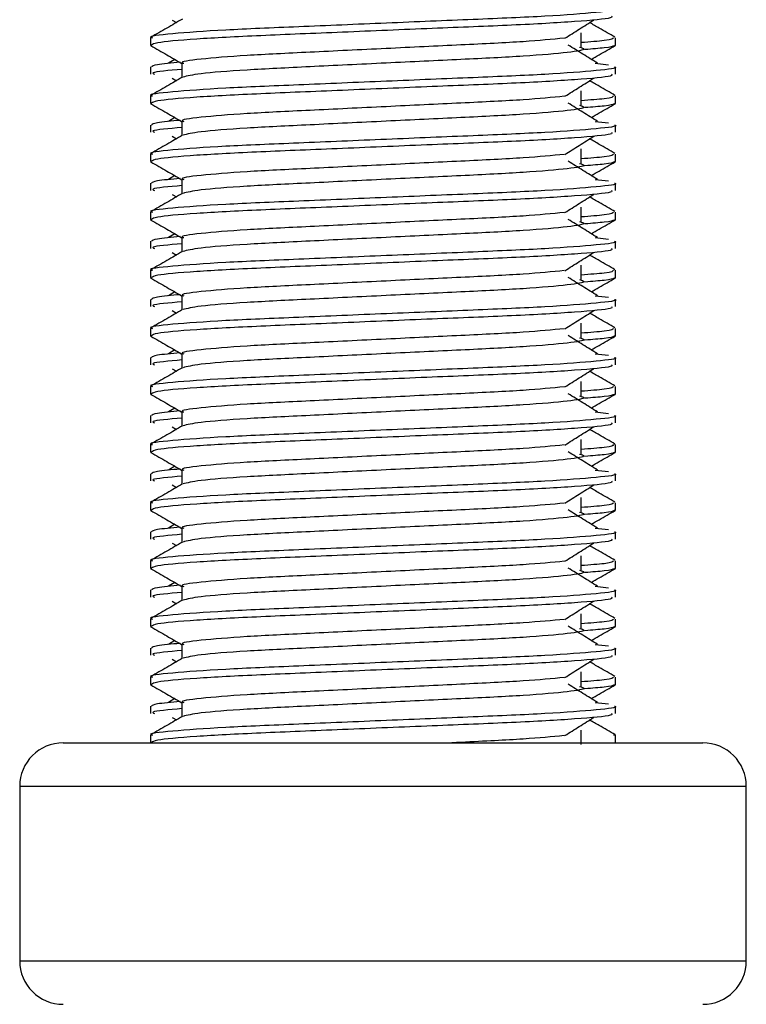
# Model space of a CAD drawing. Header units: millimetres. Extents: x 0 to 420, y 0 to 297.
# Tile 48 of 88: x 159.592 to 160.477, y 199.531 to 200.73. Entities that reach past the tile are written whole.
import ezdxf

# ---------------------------------------------------------------- set-up
doc = ezdxf.new("R2010")
doc.units = ezdxf.units.MM

msp = doc.modelspace()

# ---------------------------------------------------------------- linework, layer by layer
at = {"color": 7, "linetype": 'Continuous', "lineweight": 25}
for p, q in [((159.7781, 200.72987), (159.78312, 200.72671)), ((160.27583, 200.69674), (160.27583, 200.71443)), ((159.75164, 200.70814), (159.75164, 200.69932)), ((159.75181, 200.69895), (159.75324, 200.69863)), ((160.31648, 200.69932), (160.31754, 200.69895)), ((160.31771, 200.69932), (160.31771, 200.70814)), ((159.78109, 200.68194), (159.77345, 200.67721)), ((159.78994, 200.67718), (159.78994, 200.6599)), ((160.29305, 200.67722), (160.30901, 200.6755)), ((159.75164, 200.67279), (159.75164, 200.66394)), ((160.31771, 200.66394), (160.31771, 200.67279)), ((159.7781, 200.65911), (159.78312, 200.65595)), ((160.27583, 200.62598), (160.27583, 200.64367)), ((159.75164, 200.63738), (159.75164, 200.62857)), ((159.75181, 200.62819), (159.75324, 200.62787)), ((160.31648, 200.62857), (160.31754, 200.62819)), ((160.31771, 200.62857), (160.31771, 200.63738)), ((159.75164, 200.60203), (159.75164, 200.59318)), ((159.78109, 200.61118), (159.77345, 200.60645)), ((159.78994, 200.60642), (159.78994, 200.58914)), ((160.29305, 200.60646), (160.30901, 200.60474)), ((160.31771, 200.59318), (160.31771, 200.60203)), ((159.7781, 200.58835), (159.78312, 200.58519)), ((159.75164, 200.56662), (159.75164, 200.55781)), ((160.27583, 200.55522), (160.27583, 200.57291)), ((160.31771, 200.55781), (160.31771, 200.56662)), ((159.75181, 200.55743), (159.75324, 200.55711)), ((160.31648, 200.55781), (160.31754, 200.55743)), ((159.75164, 200.53127), (159.75164, 200.52243)), ((159.78109, 200.54042), (159.77345, 200.53569)), ((159.78994, 200.53567), (159.78994, 200.51838)), ((160.29305, 200.5357), (160.30901, 200.53398)), ((160.31771, 200.52243), (160.31771, 200.53127)), ((159.7781, 200.51759), (159.78312, 200.51443)), ((159.75164, 200.49586), (159.75164, 200.48705)), ((160.27583, 200.48446), (160.27583, 200.50215)), ((160.31771, 200.48705), (160.31771, 200.49586)), ((159.75181, 200.48667), (159.75324, 200.48635)), ((160.31648, 200.48705), (160.31754, 200.48667)), ((159.78109, 200.46966), (159.77345, 200.46493)), ((159.75164, 200.46051), (159.75164, 200.45167)), ((159.78994, 200.46491), (159.78994, 200.44762)), ((160.29305, 200.46495), (160.30901, 200.46323)), ((160.31771, 200.45167), (160.31771, 200.46051)), ((159.7781, 200.44683), (159.78312, 200.44368)), ((159.75164, 200.42511), (159.75164, 200.41629)), ((160.27583, 200.4137), (160.27583, 200.43139)), ((160.31771, 200.41629), (160.31771, 200.42511)), ((159.75181, 200.41591), (159.75324, 200.41559)), ((160.31648, 200.41629), (160.31754, 200.41591)), ((159.78109, 200.3989), (159.77345, 200.39417)), ((159.75164, 200.38975), (159.75164, 200.38091)), ((159.78994, 200.39415), (159.78994, 200.37687)), ((160.29305, 200.39419), (160.30901, 200.39247)), ((160.31771, 200.38091), (160.31771, 200.38975)), ((159.7781, 200.37608), (159.78312, 200.37292)), ((159.75164, 200.35435), (159.75164, 200.34553)), ((160.27583, 200.34294), (160.27583, 200.36063)), ((160.31771, 200.34553), (160.31771, 200.35435)), ((159.75181, 200.34515), (159.75324, 200.34483)), ((160.31648, 200.34553), (160.31754, 200.34515)), ((159.78109, 200.32815), (159.77345, 200.32341)), ((159.75164, 200.319), (159.75164, 200.31015)), ((159.78994, 200.32339), (159.78994, 200.30611)), ((160.29305, 200.32343), (160.30901, 200.32171)), ((160.31771, 200.31015), (160.31771, 200.319)), ((159.7781, 200.30532), (159.78312, 200.30216)), ((160.27583, 200.27219), (160.27583, 200.28988)), ((159.75164, 200.28359), (159.75164, 200.27477)), ((160.31771, 200.27477), (160.31771, 200.28359)), ((159.75181, 200.27439), (159.75324, 200.27408)), ((160.31648, 200.27477), (160.31754, 200.27439)), ((159.78109, 200.25739), (159.77345, 200.25265)), ((159.75164, 200.24824), (159.75164, 200.23939)), ((159.78994, 200.25263), (159.78994, 200.23535)), ((160.29305, 200.25267), (160.30901, 200.25095)), ((160.31771, 200.23939), (160.31771, 200.24824)), ((159.7781, 200.23456), (159.78312, 200.2314)), ((160.27583, 200.20143), (160.27583, 200.21912)), ((159.75164, 200.21283), (159.75164, 200.20401)), ((160.31771, 200.20401), (160.31771, 200.21283)), ((159.75181, 200.20364), (159.75324, 200.20332)), ((160.31648, 200.20401), (160.31754, 200.20364)), ((159.78109, 200.18663), (159.77345, 200.18189)), ((159.78994, 200.18187), (159.78994, 200.16459)), ((160.29305, 200.18191), (160.30901, 200.18019)), ((159.75164, 200.17748), (159.75164, 200.16863)), ((160.31771, 200.16863), (160.31771, 200.17748)), ((159.7781, 200.1638), (159.78312, 200.16064)), ((160.27583, 200.13067), (160.27583, 200.14836)), ((159.75164, 200.14207), (159.75164, 200.13325)), ((160.31771, 200.13325), (160.31771, 200.14207)), ((159.75181, 200.13288), (159.75324, 200.13256)), ((160.31648, 200.13325), (160.31754, 200.13288)), ((159.78109, 200.11587), (159.77345, 200.11113)), ((159.78994, 200.11111), (159.78994, 200.09383)), ((160.29305, 200.11115), (160.30901, 200.10943)), ((159.75164, 200.10672), (159.75164, 200.09787)), ((160.31771, 200.09787), (160.31771, 200.10672)), ((159.7781, 200.09304), (159.78312, 200.08988)), ((160.27583, 200.05991), (160.27583, 200.0776)), ((159.75164, 200.07131), (159.75164, 200.0625)), ((159.75181, 200.06212), (159.75324, 200.0618)), ((160.31648, 200.0625), (160.31754, 200.06212)), ((160.31771, 200.0625), (160.31771, 200.07131)), ((159.78109, 200.04511), (159.77345, 200.04038)), ((159.78994, 200.04035), (159.78994, 200.02307)), ((160.29305, 200.04039), (160.30901, 200.03867)), ((159.75164, 200.03596), (159.75164, 200.02711)), ((160.31771, 200.02711), (160.31771, 200.03596)), ((159.7781, 200.02228), (159.78312, 200.01912)), ((160.27583, 199.98915), (160.27583, 200.00684)), ((159.75164, 200.00055), (159.75164, 199.99174)), ((159.75181, 199.99136), (159.75324, 199.99104)), ((160.31648, 199.99174), (160.31754, 199.99136)), ((160.31771, 199.99174), (160.31771, 200.00055)), ((159.78109, 199.97435), (159.77345, 199.96962)), ((159.78994, 199.9696), (159.78994, 199.95231)), ((160.29305, 199.96963), (160.30901, 199.96791)), ((159.75164, 199.9652), (159.75164, 199.95636)), ((160.31771, 199.95636), (160.31771, 199.9652)), ((159.7781, 199.95152), (159.78312, 199.94836)), ((160.27583, 199.91839), (160.27583, 199.93608)), ((159.75164, 199.92979), (159.75164, 199.92098)), ((159.75181, 199.9206), (159.75324, 199.92028)), ((160.31648, 199.92098), (160.31754, 199.9206)), ((160.31771, 199.92098), (160.31771, 199.92979)), ((159.75164, 199.89444), (159.75164, 199.8856)), ((159.78109, 199.90359), (159.77345, 199.89886)), ((159.78994, 199.89884), (159.78994, 199.88155)), ((160.29305, 199.89888), (160.30901, 199.89716)), ((160.31771, 199.8856), (160.31771, 199.89444)), ((159.7781, 199.88076), (159.78312, 199.87761)), ((159.75164, 199.85904), (159.75164, 199.84984)), ((160.27583, 199.84763), (160.27583, 199.86532)), ((160.31771, 199.84984), (160.31771, 199.85904)), ((159.6455, 199.84984), (160.42385, 199.84984)), ((159.59243, 199.79677), (159.59243, 199.5845)), ((160.47692, 199.79677), (159.59243, 199.79677)), ((160.47692, 199.5845), (160.47692, 199.79677)), ((159.59243, 199.5845), (160.01934, 199.5845)), ((160.01934, 199.5845), (160.47692, 199.5845))]:
    msp.add_line(p, q, dxfattribs=at)
for centre, start, end in [((159.6455, 199.79677), 90, 180), ((160.42385, 199.79677), 0, 90), ((159.6455, 199.5845), 180, 270), ((160.42385, 199.5845), 270, 0)]:
    msp.add_arc(centre, 0.05307, start, end, dxfattribs=at)
for points, knots in [([(160.3165, 200.74355), (160.31689, 200.74342), (160.32148, 200.74193), (160.29804, 200.73905), (160.23817, 200.73438), (160.14599, 200.73047), (160.03872, 200.72609), (159.931, 200.72152), (159.83707, 200.71768), (159.77499, 200.71312), (159.74723, 200.70994), (159.75342, 200.70835), (159.75424, 200.70814)], [0, 0, 0, 0, 0.01102406, 0.13118876, 0.25469534, 0.37343726, 0.49523701, 0.61818446, 0.73643772, 0.85935802, 0.98120202, 1, 1, 1, 1]), ([(160.31298, 200.7347), (160.31354, 200.73394), (160.31512, 200.73183), (160.2728, 200.7279), (160.19605, 200.7235), (160.09457, 200.71961), (159.98526, 200.71494), (159.88248, 200.7108), (159.80221, 200.70669), (159.75745, 200.70251), (159.75417, 200.70023), (159.75287, 200.69932)], [0, 0, 0, 0, 0.0687542, 0.1915913, 0.313424, 0.4320526, 0.5554842, 0.6757146, 0.7957061, 0.9191739, 1, 1, 1, 1]), ([(159.79066, 200.73108), (159.78427, 200.72738), (159.77147, 200.71997), (159.75867, 200.71256), (159.75227, 200.70886)], [0, 0, 0, 0, 0.499935, 1, 1, 1, 1]), ([(160.25611, 200.70771), (160.26196, 200.7114), (160.27365, 200.71879), (160.28538, 200.72618), (160.29124, 200.72987)], [0, 0, 0, 0, 0.4999896, 1, 1, 1, 1]), ([(160.31708, 200.70886), (160.31068, 200.71256), (160.3004, 200.71851), (160.29011, 200.72446), (160.28623, 200.72671)], [0, 0, 0, 0, 0.622406, 1, 1, 1, 1]), ([(159.75221, 200.69865), (159.75861, 200.69495), (159.77119, 200.68767), (159.78376, 200.68039), (159.78994, 200.67682)], [0, 0, 0, 0, 0.5088672, 1, 1, 1, 1]), ([(160.25539, 200.70774), (160.24042, 200.70629), (160.21005, 200.70335), (160.13059, 200.69951), (160.03827, 200.69513), (159.945, 200.69056), (159.86381, 200.68673), (159.81012, 200.68216), (159.78612, 200.67898), (159.79149, 200.67739), (159.79222, 200.67717)], [0, 0, 0, 0, 0.1340309, 0.2719374, 0.4133992, 0.5561955, 0.6935339, 0.8362986, 0.9778119, 1, 1, 1, 1]), ([(160.2959, 200.67721), (160.28994, 200.6809), (160.27801, 200.68828), (160.26611, 200.69567), (160.26016, 200.69937)], [0, 0, 0, 0, 0.5000108, 1, 1, 1, 1]), ([(160.31511, 200.70814), (160.31457, 200.70704), (160.31369, 200.70522), (160.28656, 200.70316), (160.27583, 200.70235)], [0, 0, 0, 0, 0.6042483, 1, 1, 1, 1]), ([(160.31611, 200.69863), (160.31423, 200.69774), (160.31105, 200.69625), (160.28935, 200.69458), (160.28054, 200.69391)], [0, 0, 0, 0, 0.59379372, 1, 1, 1, 1]), ([(160.28826, 200.68194), (160.29149, 200.68381), (160.30111, 200.68938), (160.31074, 200.69495), (160.31714, 200.69865)], [0, 0, 0, 0, 0.3351873, 1, 1, 1, 1]), ([(160.2739, 200.69677), (160.2765, 200.69602), (160.28388, 200.6939), (160.26348, 200.6904), (160.21036, 200.68573), (160.13098, 200.68182), (160.03823, 200.67744), (159.94476, 200.67287), (159.86479, 200.66904), (159.80704, 200.66451), (159.79643, 200.66168), (159.79126, 200.6603)], [0, 0, 0, 0, 0.0638066, 0.1803218, 0.300081, 0.415215, 0.5333173, 0.6525337, 0.7671935, 0.8863835, 1, 1, 1, 1]), ([(159.78796, 200.67848), (159.77707, 200.67747), (159.75553, 200.67547), (159.75374, 200.67368), (159.75285, 200.67279)], [0, 0, 0, 0, 0.5055846, 1, 1, 1, 1]), ([(160.3165, 200.67279), (160.31689, 200.67266), (160.32148, 200.67117), (160.29804, 200.66829), (160.23817, 200.66362), (160.14599, 200.65971), (160.03872, 200.65533), (159.931, 200.65076), (159.83707, 200.64693), (159.77499, 200.64236), (159.74723, 200.63918), (159.75342, 200.63759), (159.75424, 200.63738)], [0, 0, 0, 0, 0.01102406, 0.13118876, 0.25469534, 0.37343726, 0.49523701, 0.61818446, 0.73643772, 0.85935802, 0.98120202, 1, 1, 1, 1]), ([(160.31298, 200.66394), (160.31354, 200.66318), (160.31512, 200.66107), (160.2728, 200.65714), (160.19605, 200.65275), (160.09457, 200.64885), (159.98526, 200.64418), (159.88248, 200.64004), (159.80221, 200.63593), (159.75745, 200.63175), (159.75417, 200.62947), (159.75287, 200.62857)], [0, 0, 0, 0, 0.0687542, 0.1915913, 0.313424, 0.4320526, 0.5554842, 0.6757146, 0.7957061, 0.9191739, 1, 1, 1, 1]), ([(159.78994, 200.66982), (159.77388, 200.66838), (159.75095, 200.66631), (159.75512, 200.66449), (159.75637, 200.66394)], [0, 0, 0, 0, 0.7002075, 1, 1, 1, 1]), ([(159.79066, 200.66032), (159.78427, 200.65662), (159.77147, 200.64921), (159.75867, 200.6418), (159.75227, 200.6381)], [0, 0, 0, 0, 0.499935, 1, 1, 1, 1]), ([(160.25611, 200.63695), (160.26196, 200.64065), (160.27365, 200.64803), (160.28538, 200.65542), (160.29124, 200.65911)], [0, 0, 0, 0, 0.4999896, 1, 1, 1, 1]), ([(160.31708, 200.6381), (160.31068, 200.6418), (160.3004, 200.64775), (160.29011, 200.6537), (160.28623, 200.65595)], [0, 0, 0, 0, 0.622406, 1, 1, 1, 1]), ([(159.75221, 200.62789), (159.75861, 200.62419), (159.77119, 200.61691), (159.78376, 200.60963), (159.78994, 200.60606)], [0, 0, 0, 0, 0.5088672, 1, 1, 1, 1]), ([(160.25539, 200.63698), (160.24042, 200.63553), (160.21005, 200.63259), (160.13059, 200.62875), (160.03827, 200.62437), (159.945, 200.6198), (159.86381, 200.61597), (159.81012, 200.61141), (159.78612, 200.60822), (159.79149, 200.60663), (159.79222, 200.60641)], [0, 0, 0, 0, 0.1340309, 0.2719374, 0.4133992, 0.5561955, 0.6935339, 0.8362986, 0.9778119, 1, 1, 1, 1]), ([(160.2739, 200.62601), (160.2765, 200.62526), (160.28388, 200.62314), (160.26348, 200.61964), (160.21036, 200.61497), (160.13098, 200.61106), (160.03823, 200.60668), (159.94476, 200.60211), (159.86479, 200.59828), (159.80704, 200.59375), (159.79643, 200.59092), (159.79126, 200.58954)], [0, 0, 0, 0, 0.0638066, 0.1803218, 0.300081, 0.415215, 0.5333173, 0.6525337, 0.7671935, 0.8863835, 1, 1, 1, 1]), ([(160.2959, 200.60645), (160.28994, 200.61014), (160.27801, 200.61753), (160.26611, 200.62491), (160.26016, 200.62861)], [0, 0, 0, 0, 0.5000108, 1, 1, 1, 1]), ([(160.31511, 200.63738), (160.31457, 200.63628), (160.31369, 200.63446), (160.28656, 200.6324), (160.27583, 200.63159)], [0, 0, 0, 0, 0.6042483, 1, 1, 1, 1]), ([(160.31611, 200.62787), (160.31423, 200.62698), (160.31105, 200.62549), (160.28935, 200.62383), (160.28054, 200.62315)], [0, 0, 0, 0, 0.59379372, 1, 1, 1, 1]), ([(160.28826, 200.61118), (160.29149, 200.61305), (160.30111, 200.61862), (160.31074, 200.62419), (160.31714, 200.62789)], [0, 0, 0, 0, 0.33518732, 1, 1, 1, 1]), ([(160.3165, 200.60203), (160.31689, 200.60191), (160.32148, 200.60041), (160.29804, 200.59753), (160.23817, 200.59286), (160.14599, 200.58895), (160.03872, 200.58457), (159.931, 200.58), (159.83707, 200.57617), (159.77499, 200.5716), (159.74723, 200.56842), (159.75342, 200.56684), (159.75424, 200.56662)], [0, 0, 0, 0, 0.0110241, 0.1311888, 0.2546953, 0.3734373, 0.495237, 0.6181845, 0.7364377, 0.859358, 0.981202, 1, 1, 1, 1]), ([(159.78796, 200.60772), (159.77707, 200.60671), (159.75553, 200.60471), (159.75374, 200.60292), (159.75285, 200.60203)], [0, 0, 0, 0, 0.5055846, 1, 1, 1, 1]), ([(159.79066, 200.58956), (159.78427, 200.58586), (159.77147, 200.57845), (159.75867, 200.57104), (159.75227, 200.56734)], [0, 0, 0, 0, 0.499935, 1, 1, 1, 1]), ([(160.31298, 200.59318), (160.31354, 200.59243), (160.31512, 200.59031), (160.2728, 200.58638), (160.19605, 200.58199), (160.09457, 200.57809), (159.98526, 200.57342), (159.88248, 200.56928), (159.80221, 200.56517), (159.75745, 200.56099), (159.75417, 200.55871), (159.75287, 200.55781)], [0, 0, 0, 0, 0.0687542, 0.1915913, 0.313424, 0.4320526, 0.5554842, 0.6757146, 0.7957061, 0.9191739, 1, 1, 1, 1]), ([(159.78994, 200.59906), (159.77388, 200.59762), (159.75095, 200.59556), (159.75512, 200.59373), (159.75637, 200.59318)], [0, 0, 0, 0, 0.7002075, 1, 1, 1, 1]), ([(160.25611, 200.56619), (160.26196, 200.56989), (160.27365, 200.57727), (160.28538, 200.58466), (160.29124, 200.58835)], [0, 0, 0, 0, 0.4999896, 1, 1, 1, 1]), ([(160.31708, 200.56734), (160.31068, 200.57104), (160.3004, 200.57699), (160.29011, 200.58295), (160.28623, 200.58519)], [0, 0, 0, 0, 0.622406, 1, 1, 1, 1]), ([(160.25539, 200.56622), (160.24042, 200.56477), (160.21005, 200.56184), (160.13059, 200.55799), (160.03827, 200.55361), (159.945, 200.54904), (159.86381, 200.54521), (159.81012, 200.54065), (159.78612, 200.53746), (159.79149, 200.53587), (159.79222, 200.53566)], [0, 0, 0, 0, 0.1340309, 0.2719374, 0.4133992, 0.5561955, 0.6935339, 0.8362986, 0.9778119, 1, 1, 1, 1]), ([(160.31511, 200.56662), (160.31457, 200.56552), (160.31369, 200.5637), (160.28656, 200.56165), (160.27583, 200.56083)], [0, 0, 0, 0, 0.6042483, 1, 1, 1, 1]), ([(159.75221, 200.55713), (159.75861, 200.55343), (159.77119, 200.54615), (159.78376, 200.53887), (159.78994, 200.5353)], [0, 0, 0, 0, 0.5088672, 1, 1, 1, 1]), ([(160.2739, 200.55526), (160.2765, 200.55451), (160.28388, 200.55239), (160.26348, 200.54888), (160.21036, 200.54421), (160.13098, 200.5403), (160.03823, 200.53592), (159.94476, 200.53135), (159.86479, 200.52753), (159.80704, 200.52299), (159.79643, 200.52016), (159.79126, 200.51878)], [0, 0, 0, 0, 0.0638066, 0.1803218, 0.300081, 0.415215, 0.5333173, 0.6525337, 0.7671935, 0.8863835, 1, 1, 1, 1]), ([(160.2959, 200.53569), (160.28994, 200.53938), (160.27801, 200.54677), (160.26611, 200.55415), (160.26016, 200.55785)], [0, 0, 0, 0, 0.5000108, 1, 1, 1, 1]), ([(160.31611, 200.55711), (160.31423, 200.55623), (160.31105, 200.55473), (160.28935, 200.55307), (160.28054, 200.55239)], [0, 0, 0, 0, 0.59379372, 1, 1, 1, 1]), ([(160.28826, 200.54042), (160.29149, 200.54229), (160.30111, 200.54786), (160.31074, 200.55343), (160.31714, 200.55713)], [0, 0, 0, 0, 0.33518732, 1, 1, 1, 1]), ([(160.3165, 200.53127), (160.31689, 200.53115), (160.32148, 200.52965), (160.29804, 200.52677), (160.23817, 200.5221), (160.14599, 200.51819), (160.03872, 200.51381), (159.931, 200.50924), (159.83707, 200.50541), (159.77499, 200.50085), (159.74723, 200.49766), (159.75342, 200.49608), (159.75424, 200.49586)], [0, 0, 0, 0, 0.01102406, 0.13118876, 0.25469534, 0.37343726, 0.49523701, 0.61818446, 0.73643772, 0.85935802, 0.98120202, 1, 1, 1, 1]), ([(159.78796, 200.53696), (159.77707, 200.53595), (159.75553, 200.53396), (159.75374, 200.53216), (159.75285, 200.53127)], [0, 0, 0, 0, 0.5055846, 1, 1, 1, 1]), ([(159.79066, 200.5188), (159.78427, 200.5151), (159.77147, 200.50769), (159.75867, 200.50028), (159.75227, 200.49658)], [0, 0, 0, 0, 0.499935, 1, 1, 1, 1]), ([(160.31298, 200.52243), (160.31354, 200.52167), (160.31512, 200.51955), (160.2728, 200.51563), (160.19605, 200.51123), (160.09457, 200.50733), (159.98526, 200.50266), (159.88248, 200.49852), (159.80221, 200.49441), (159.75745, 200.49024), (159.75417, 200.48795), (159.75287, 200.48705)], [0, 0, 0, 0, 0.0687542, 0.1915913, 0.313424, 0.4320526, 0.5554842, 0.6757146, 0.7957061, 0.9191739, 1, 1, 1, 1]), ([(159.78994, 200.5283), (159.77388, 200.52686), (159.75095, 200.5248), (159.75512, 200.52297), (159.75637, 200.52243)], [0, 0, 0, 0, 0.7002075, 1, 1, 1, 1]), ([(160.25611, 200.49543), (160.26196, 200.49913), (160.27365, 200.50651), (160.28538, 200.5139), (160.29124, 200.51759)], [0, 0, 0, 0, 0.4999896, 1, 1, 1, 1]), ([(160.31708, 200.49658), (160.31068, 200.50028), (160.3004, 200.50623), (160.29011, 200.51219), (160.28623, 200.51443)], [0, 0, 0, 0, 0.622406, 1, 1, 1, 1]), ([(160.25539, 200.49546), (160.24042, 200.49401), (160.21005, 200.49108), (160.13059, 200.48723), (160.03827, 200.48286), (159.945, 200.47829), (159.86381, 200.47445), (159.81012, 200.46989), (159.78612, 200.4667), (159.79149, 200.46511), (159.79222, 200.4649)], [0, 0, 0, 0, 0.1340309, 0.2719374, 0.4133992, 0.5561955, 0.6935339, 0.8362986, 0.9778119, 1, 1, 1, 1]), ([(160.31511, 200.49586), (160.31457, 200.49476), (160.31369, 200.49295), (160.28656, 200.49089), (160.27583, 200.49007)], [0, 0, 0, 0, 0.6042483, 1, 1, 1, 1]), ([(159.75221, 200.48637), (159.75861, 200.48267), (159.77119, 200.4754), (159.78376, 200.46812), (159.78994, 200.46454)], [0, 0, 0, 0, 0.5088672, 1, 1, 1, 1]), ([(160.2739, 200.4845), (160.2765, 200.48375), (160.28388, 200.48163), (160.26348, 200.47813), (160.21036, 200.47345), (160.13098, 200.46955), (160.03823, 200.46517), (159.94476, 200.46059), (159.86479, 200.45677), (159.80704, 200.45223), (159.79643, 200.4494), (159.79126, 200.44802)], [0, 0, 0, 0, 0.0638066, 0.1803218, 0.300081, 0.415215, 0.5333173, 0.6525337, 0.7671935, 0.8863835, 1, 1, 1, 1]), ([(160.2959, 200.46493), (160.28994, 200.46862), (160.27801, 200.47601), (160.26611, 200.4834), (160.26016, 200.48709)], [0, 0, 0, 0, 0.50001084, 1, 1, 1, 1]), ([(160.31611, 200.48635), (160.31423, 200.48547), (160.31105, 200.48398), (160.28935, 200.48231), (160.28054, 200.48163)], [0, 0, 0, 0, 0.59379372, 1, 1, 1, 1]), ([(160.28826, 200.46966), (160.29149, 200.47153), (160.30111, 200.4771), (160.31074, 200.48267), (160.31714, 200.48637)], [0, 0, 0, 0, 0.3351873, 1, 1, 1, 1]), ([(160.3165, 200.46051), (160.31689, 200.46039), (160.32148, 200.45889), (160.29804, 200.45601), (160.23817, 200.45134), (160.14599, 200.44743), (160.03872, 200.44305), (159.931, 200.43848), (159.83707, 200.43465), (159.77499, 200.43009), (159.74723, 200.4269), (159.75342, 200.42532), (159.75424, 200.42511)], [0, 0, 0, 0, 0.01102406, 0.13118876, 0.25469534, 0.37343726, 0.49523701, 0.61818446, 0.73643772, 0.85935802, 0.98120202, 1, 1, 1, 1]), ([(159.78796, 200.4662), (159.77707, 200.46519), (159.75553, 200.4632), (159.75374, 200.4614), (159.75285, 200.46051)], [0, 0, 0, 0, 0.5055846, 1, 1, 1, 1]), ([(159.79066, 200.44804), (159.78427, 200.44434), (159.77147, 200.43693), (159.75867, 200.42953), (159.75227, 200.42582)], [0, 0, 0, 0, 0.499935, 1, 1, 1, 1]), ([(160.31298, 200.45167), (160.31354, 200.45091), (160.31512, 200.4488), (160.2728, 200.44487), (160.19605, 200.44047), (160.09457, 200.43657), (159.98526, 200.4319), (159.88248, 200.42776), (159.80221, 200.42365), (159.75745, 200.41948), (159.75417, 200.41719), (159.75287, 200.41629)], [0, 0, 0, 0, 0.0687542, 0.1915913, 0.313424, 0.4320526, 0.5554842, 0.6757146, 0.7957061, 0.9191739, 1, 1, 1, 1]), ([(159.78994, 200.45754), (159.77388, 200.4561), (159.75095, 200.45404), (159.75512, 200.45221), (159.75637, 200.45167)], [0, 0, 0, 0, 0.7002075, 1, 1, 1, 1]), ([(160.25611, 200.42468), (160.26196, 200.42837), (160.27365, 200.43576), (160.28538, 200.44314), (160.29124, 200.44683)], [0, 0, 0, 0, 0.49998964, 1, 1, 1, 1]), ([(160.31708, 200.42582), (160.31068, 200.42953), (160.3004, 200.43548), (160.29011, 200.44143), (160.28623, 200.44368)], [0, 0, 0, 0, 0.622406, 1, 1, 1, 1]), ([(160.25539, 200.4247), (160.24042, 200.42325), (160.21005, 200.42032), (160.13059, 200.41647), (160.03827, 200.4121), (159.945, 200.40753), (159.86381, 200.40369), (159.81012, 200.39913), (159.78612, 200.39594), (159.79149, 200.39435), (159.79222, 200.39414)], [0, 0, 0, 0, 0.1340309, 0.2719374, 0.4133992, 0.5561955, 0.6935339, 0.8362986, 0.9778119, 1, 1, 1, 1]), ([(160.31511, 200.42511), (160.31457, 200.42401), (160.31369, 200.42219), (160.28656, 200.42013), (160.27583, 200.41931)], [0, 0, 0, 0, 0.6042483, 1, 1, 1, 1]), ([(159.75221, 200.41562), (159.75861, 200.41191), (159.77119, 200.40464), (159.78376, 200.39736), (159.78994, 200.39378)], [0, 0, 0, 0, 0.5088672, 1, 1, 1, 1]), ([(160.2739, 200.41374), (160.2765, 200.41299), (160.28388, 200.41087), (160.26348, 200.40737), (160.21036, 200.40269), (160.13098, 200.39879), (160.03823, 200.39441), (159.94476, 200.38984), (159.86479, 200.38601), (159.80704, 200.38147), (159.79643, 200.37864), (159.79126, 200.37726)], [0, 0, 0, 0, 0.0638066, 0.1803218, 0.300081, 0.415215, 0.5333173, 0.6525337, 0.7671935, 0.8863835, 1, 1, 1, 1]), ([(160.2959, 200.39417), (160.28994, 200.39786), (160.27801, 200.40525), (160.26611, 200.41264), (160.26016, 200.41633)], [0, 0, 0, 0, 0.5000108, 1, 1, 1, 1]), ([(160.31611, 200.41559), (160.31423, 200.41471), (160.31105, 200.41322), (160.28935, 200.41155), (160.28054, 200.41087)], [0, 0, 0, 0, 0.59379372, 1, 1, 1, 1]), ([(160.28826, 200.3989), (160.29149, 200.40077), (160.30111, 200.40634), (160.31074, 200.41191), (160.31714, 200.41562)], [0, 0, 0, 0, 0.3351873, 1, 1, 1, 1]), ([(160.3165, 200.38975), (160.31689, 200.38963), (160.32148, 200.38813), (160.29804, 200.38526), (160.23817, 200.38058), (160.14599, 200.37667), (160.03872, 200.37229), (159.931, 200.36773), (159.83707, 200.36389), (159.77499, 200.35933), (159.74723, 200.35614), (159.75342, 200.35456), (159.75424, 200.35435)], [0, 0, 0, 0, 0.01102406, 0.13118876, 0.25469534, 0.37343726, 0.49523701, 0.61818446, 0.73643772, 0.85935802, 0.98120202, 1, 1, 1, 1]), ([(159.78796, 200.39544), (159.77707, 200.39443), (159.75553, 200.39244), (159.75374, 200.39064), (159.75285, 200.38975)], [0, 0, 0, 0, 0.5055846, 1, 1, 1, 1]), ([(159.78994, 200.38678), (159.77388, 200.38534), (159.75095, 200.38328), (159.75512, 200.38145), (159.75637, 200.38091)], [0, 0, 0, 0, 0.7002075, 1, 1, 1, 1]), ([(159.79066, 200.37729), (159.78427, 200.37358), (159.77147, 200.36617), (159.75867, 200.35877), (159.75227, 200.35506)], [0, 0, 0, 0, 0.49993496, 1, 1, 1, 1]), ([(160.31298, 200.38091), (160.31354, 200.38015), (160.31512, 200.37804), (160.2728, 200.37411), (160.19605, 200.36971), (160.09457, 200.36581), (159.98526, 200.36115), (159.88248, 200.357), (159.80221, 200.35289), (159.75745, 200.34872), (159.75417, 200.34643), (159.75287, 200.34553)], [0, 0, 0, 0, 0.0687542, 0.1915913, 0.313424, 0.4320526, 0.5554842, 0.6757146, 0.7957061, 0.9191739, 1, 1, 1, 1]), ([(160.25611, 200.35392), (160.26196, 200.35761), (160.27365, 200.365), (160.28538, 200.37238), (160.29124, 200.37608)], [0, 0, 0, 0, 0.4999896, 1, 1, 1, 1]), ([(160.31708, 200.35506), (160.31068, 200.35877), (160.3004, 200.36472), (160.29011, 200.37067), (160.28623, 200.37292)], [0, 0, 0, 0, 0.622406, 1, 1, 1, 1]), ([(160.25539, 200.35394), (160.24042, 200.3525), (160.21005, 200.34956), (160.13059, 200.34571), (160.03827, 200.34134), (159.945, 200.33677), (159.86381, 200.33293), (159.81012, 200.32837), (159.78612, 200.32518), (159.79149, 200.32359), (159.79222, 200.32338)], [0, 0, 0, 0, 0.1340309, 0.2719374, 0.4133992, 0.5561955, 0.6935339, 0.8362986, 0.9778119, 1, 1, 1, 1]), ([(160.31511, 200.35435), (160.31457, 200.35325), (160.31369, 200.35143), (160.28656, 200.34937), (160.27583, 200.34855)], [0, 0, 0, 0, 0.6042483, 1, 1, 1, 1]), ([(159.75221, 200.34486), (159.75861, 200.34115), (159.77119, 200.33388), (159.78376, 200.3266), (159.78994, 200.32302)], [0, 0, 0, 0, 0.5088672, 1, 1, 1, 1]), ([(160.2739, 200.34298), (160.2765, 200.34223), (160.28388, 200.34011), (160.26348, 200.33661), (160.21036, 200.33194), (160.13098, 200.32803), (160.03823, 200.32365), (159.94476, 200.31908), (159.86479, 200.31525), (159.80704, 200.31072), (159.79643, 200.30789), (159.79126, 200.3065)], [0, 0, 0, 0, 0.0638066, 0.1803218, 0.300081, 0.415215, 0.5333173, 0.6525337, 0.7671935, 0.8863835, 1, 1, 1, 1]), ([(160.2959, 200.32341), (160.28994, 200.3271), (160.27801, 200.33449), (160.26611, 200.34188), (160.26016, 200.34557)], [0, 0, 0, 0, 0.5000108, 1, 1, 1, 1]), ([(160.31611, 200.34483), (160.31423, 200.34395), (160.31105, 200.34246), (160.28935, 200.34079), (160.28054, 200.34011)], [0, 0, 0, 0, 0.5937937, 1, 1, 1, 1]), ([(160.28826, 200.32815), (160.29149, 200.33001), (160.30111, 200.33558), (160.31074, 200.34115), (160.31714, 200.34486)], [0, 0, 0, 0, 0.3351873, 1, 1, 1, 1]), ([(160.3165, 200.319), (160.31689, 200.31887), (160.32148, 200.31738), (160.29804, 200.3145), (160.23817, 200.30982), (160.14599, 200.30592), (160.03872, 200.30154), (159.931, 200.29697), (159.83707, 200.29313), (159.77499, 200.28857), (159.74723, 200.28538), (159.75342, 200.2838), (159.75424, 200.28359)], [0, 0, 0, 0, 0.01102406, 0.13118876, 0.25469534, 0.37343726, 0.49523701, 0.61818446, 0.73643772, 0.85935802, 0.98120202, 1, 1, 1, 1]), ([(159.78796, 200.32469), (159.77707, 200.32368), (159.75553, 200.32168), (159.75374, 200.31988), (159.75285, 200.319)], [0, 0, 0, 0, 0.5055846, 1, 1, 1, 1]), ([(159.78994, 200.31602), (159.77388, 200.31458), (159.75095, 200.31252), (159.75512, 200.3107), (159.75637, 200.31015)], [0, 0, 0, 0, 0.7002075, 1, 1, 1, 1]), ([(159.79066, 200.30653), (159.78427, 200.30282), (159.77147, 200.29541), (159.75867, 200.28801), (159.75227, 200.2843)], [0, 0, 0, 0, 0.499935, 1, 1, 1, 1]), ([(160.31298, 200.31015), (160.31354, 200.30939), (160.31512, 200.30728), (160.2728, 200.30335), (160.19605, 200.29895), (160.09457, 200.29505), (159.98526, 200.29039), (159.88248, 200.28624), (159.80221, 200.28213), (159.75745, 200.27796), (159.75417, 200.27568), (159.75287, 200.27477)], [0, 0, 0, 0, 0.0687542, 0.1915913, 0.313424, 0.4320526, 0.5554842, 0.6757146, 0.7957061, 0.9191739, 1, 1, 1, 1]), ([(160.25611, 200.28316), (160.26196, 200.28685), (160.27365, 200.29424), (160.28538, 200.30162), (160.29124, 200.30532)], [0, 0, 0, 0, 0.4999896, 1, 1, 1, 1]), ([(160.31708, 200.2843), (160.31068, 200.28801), (160.3004, 200.29396), (160.29011, 200.29991), (160.28623, 200.30216)], [0, 0, 0, 0, 0.622406, 1, 1, 1, 1]), ([(160.25539, 200.28318), (160.24042, 200.28174), (160.21005, 200.2788), (160.13059, 200.27495), (160.03827, 200.27058), (159.945, 200.26601), (159.86381, 200.26217), (159.81012, 200.25761), (159.78612, 200.25442), (159.79149, 200.25284), (159.79222, 200.25262)], [0, 0, 0, 0, 0.1340309, 0.2719374, 0.4133992, 0.5561955, 0.6935339, 0.8362986, 0.9778119, 1, 1, 1, 1]), ([(160.31511, 200.28359), (160.31457, 200.28249), (160.31369, 200.28067), (160.28656, 200.27861), (160.27583, 200.2778)], [0, 0, 0, 0, 0.6042483, 1, 1, 1, 1]), ([(159.75221, 200.2741), (159.75861, 200.2704), (159.77119, 200.26312), (159.78376, 200.25584), (159.78994, 200.25226)], [0, 0, 0, 0, 0.5088672, 1, 1, 1, 1]), ([(160.2739, 200.27222), (160.2765, 200.27147), (160.28388, 200.26935), (160.26348, 200.26585), (160.21036, 200.26118), (160.13098, 200.25727), (160.03823, 200.25289), (159.94476, 200.24832), (159.86479, 200.24449), (159.80704, 200.23996), (159.79643, 200.23713), (159.79126, 200.23575)], [0, 0, 0, 0, 0.0638066, 0.1803218, 0.300081, 0.415215, 0.5333173, 0.6525337, 0.7671935, 0.8863835, 1, 1, 1, 1]), ([(160.2959, 200.25265), (160.28994, 200.25635), (160.27801, 200.26373), (160.26611, 200.27112), (160.26016, 200.27481)], [0, 0, 0, 0, 0.5000108, 1, 1, 1, 1]), ([(160.31611, 200.27408), (160.31423, 200.27319), (160.31105, 200.2717), (160.28935, 200.27003), (160.28054, 200.26935)], [0, 0, 0, 0, 0.5937937, 1, 1, 1, 1]), ([(160.28826, 200.25739), (160.29149, 200.25925), (160.30111, 200.26483), (160.31074, 200.2704), (160.31714, 200.2741)], [0, 0, 0, 0, 0.3351873, 1, 1, 1, 1]), ([(159.78796, 200.25393), (159.77707, 200.25292), (159.75553, 200.25092), (159.75374, 200.24912), (159.75285, 200.24824)], [0, 0, 0, 0, 0.5055846, 1, 1, 1, 1]), ([(160.3165, 200.24824), (160.31689, 200.24811), (160.32148, 200.24662), (160.29804, 200.24374), (160.23817, 200.23906), (160.14599, 200.23516), (160.03872, 200.23078), (159.931, 200.22621), (159.83707, 200.22237), (159.77499, 200.21781), (159.74723, 200.21462), (159.75342, 200.21304), (159.75424, 200.21283)], [0, 0, 0, 0, 0.0110241, 0.1311888, 0.2546953, 0.3734373, 0.495237, 0.6181845, 0.7364377, 0.859358, 0.981202, 1, 1, 1, 1]), ([(159.78994, 200.24526), (159.77388, 200.24382), (159.75095, 200.24176), (159.75512, 200.23994), (159.75637, 200.23939)], [0, 0, 0, 0, 0.7002075, 1, 1, 1, 1]), ([(159.79066, 200.23577), (159.78427, 200.23206), (159.77147, 200.22466), (159.75867, 200.21725), (159.75227, 200.21355)], [0, 0, 0, 0, 0.49993496, 1, 1, 1, 1]), ([(160.31298, 200.23939), (160.31354, 200.23863), (160.31512, 200.23652), (160.2728, 200.23259), (160.19605, 200.22819), (160.09457, 200.22429), (159.98526, 200.21963), (159.88248, 200.21549), (159.80221, 200.21138), (159.75745, 200.2072), (159.75417, 200.20492), (159.75287, 200.20401)], [0, 0, 0, 0, 0.0687542, 0.1915913, 0.313424, 0.4320526, 0.5554842, 0.6757146, 0.7957061, 0.9191739, 1, 1, 1, 1]), ([(160.25611, 200.2124), (160.26196, 200.21609), (160.27365, 200.22348), (160.28538, 200.23087), (160.29124, 200.23456)], [0, 0, 0, 0, 0.4999896, 1, 1, 1, 1]), ([(160.31708, 200.21355), (160.31068, 200.21725), (160.3004, 200.2232), (160.29011, 200.22915), (160.28623, 200.2314)], [0, 0, 0, 0, 0.622406, 1, 1, 1, 1]), ([(160.25539, 200.21243), (160.24042, 200.21098), (160.21005, 200.20804), (160.13059, 200.20419), (160.03827, 200.19982), (159.945, 200.19525), (159.86381, 200.19142), (159.81012, 200.18685), (159.78612, 200.18366), (159.79149, 200.18208), (159.79222, 200.18186)], [0, 0, 0, 0, 0.1340309, 0.2719374, 0.4133992, 0.5561955, 0.6935339, 0.8362986, 0.9778119, 1, 1, 1, 1]), ([(160.31511, 200.21283), (160.31457, 200.21173), (160.31369, 200.20991), (160.28656, 200.20785), (160.27583, 200.20704)], [0, 0, 0, 0, 0.6042483, 1, 1, 1, 1]), ([(159.75221, 200.20334), (159.75861, 200.19964), (159.77119, 200.19236), (159.78376, 200.18508), (159.78994, 200.18151)], [0, 0, 0, 0, 0.50886722, 1, 1, 1, 1]), ([(160.2739, 200.20146), (160.2765, 200.20071), (160.28388, 200.19859), (160.26348, 200.19509), (160.21036, 200.19042), (160.13098, 200.18651), (160.03823, 200.18213), (159.94476, 200.17756), (159.86479, 200.17373), (159.80704, 200.1692), (159.79643, 200.16637), (159.79126, 200.16499)], [0, 0, 0, 0, 0.0638066, 0.1803218, 0.300081, 0.415215, 0.5333173, 0.6525337, 0.7671935, 0.8863835, 1, 1, 1, 1]), ([(160.2959, 200.18189), (160.28994, 200.18559), (160.27801, 200.19297), (160.26611, 200.20036), (160.26016, 200.20405)], [0, 0, 0, 0, 0.5000108, 1, 1, 1, 1]), ([(160.31611, 200.20332), (160.31423, 200.20243), (160.31105, 200.20094), (160.28935, 200.19927), (160.28054, 200.1986)], [0, 0, 0, 0, 0.5937937, 1, 1, 1, 1]), ([(160.28826, 200.18663), (160.29149, 200.1885), (160.30111, 200.19407), (160.31074, 200.19964), (160.31714, 200.20334)], [0, 0, 0, 0, 0.33518732, 1, 1, 1, 1]), ([(159.78796, 200.18317), (159.77707, 200.18216), (159.75553, 200.18016), (159.75374, 200.17837), (159.75285, 200.17748)], [0, 0, 0, 0, 0.5055846, 1, 1, 1, 1]), ([(160.3165, 200.17748), (160.31689, 200.17735), (160.32148, 200.17586), (160.29804, 200.17298), (160.23817, 200.16831), (160.14599, 200.1644), (160.03872, 200.16002), (159.931, 200.15545), (159.83707, 200.15161), (159.77499, 200.14705), (159.74723, 200.14387), (159.75342, 200.14228), (159.75424, 200.14207)], [0, 0, 0, 0, 0.0110241, 0.1311888, 0.2546953, 0.3734373, 0.495237, 0.6181845, 0.7364377, 0.859358, 0.981202, 1, 1, 1, 1]), ([(159.78994, 200.17451), (159.77388, 200.17306), (159.75095, 200.171), (159.75512, 200.16918), (159.75637, 200.16863)], [0, 0, 0, 0, 0.7002075, 1, 1, 1, 1]), ([(159.79066, 200.16501), (159.78427, 200.16131), (159.77147, 200.1539), (159.75867, 200.14649), (159.75227, 200.14279)], [0, 0, 0, 0, 0.499935, 1, 1, 1, 1]), ([(160.31298, 200.16863), (160.31354, 200.16787), (160.31512, 200.16576), (160.2728, 200.16183), (160.19605, 200.15743), (160.09457, 200.15354), (159.98526, 200.14887), (159.88248, 200.14473), (159.80221, 200.14062), (159.75745, 200.13644), (159.75417, 200.13416), (159.75287, 200.13325)], [0, 0, 0, 0, 0.0687542, 0.1915913, 0.313424, 0.4320526, 0.5554842, 0.6757146, 0.7957061, 0.9191739, 1, 1, 1, 1]), ([(160.25611, 200.14164), (160.26196, 200.14533), (160.27365, 200.15272), (160.28538, 200.16011), (160.29124, 200.1638)], [0, 0, 0, 0, 0.49998964, 1, 1, 1, 1]), ([(160.31708, 200.14279), (160.31068, 200.14649), (160.3004, 200.15244), (160.29011, 200.15839), (160.28623, 200.16064)], [0, 0, 0, 0, 0.622406, 1, 1, 1, 1]), ([(160.25539, 200.14167), (160.24042, 200.14022), (160.21005, 200.13728), (160.13059, 200.13344), (160.03827, 200.12906), (159.945, 200.12449), (159.86381, 200.12066), (159.81012, 200.11609), (159.78612, 200.11291), (159.79149, 200.11132), (159.79222, 200.1111)], [0, 0, 0, 0, 0.1340309, 0.2719374, 0.4133992, 0.5561955, 0.6935339, 0.8362986, 0.9778119, 1, 1, 1, 1]), ([(160.31511, 200.14207), (160.31457, 200.14097), (160.31369, 200.13915), (160.28656, 200.13709), (160.27583, 200.13628)], [0, 0, 0, 0, 0.6042483, 1, 1, 1, 1]), ([(159.75221, 200.13258), (159.75861, 200.12888), (159.77119, 200.1216), (159.78376, 200.11432), (159.78994, 200.11075)], [0, 0, 0, 0, 0.5088672, 1, 1, 1, 1]), ([(160.2739, 200.1307), (160.2765, 200.12995), (160.28388, 200.12783), (160.26348, 200.12433), (160.21036, 200.11966), (160.13098, 200.11575), (160.03823, 200.11137), (159.94476, 200.1068), (159.86479, 200.10297), (159.80704, 200.09844), (159.79643, 200.09561), (159.79126, 200.09423)], [0, 0, 0, 0, 0.0638066, 0.1803218, 0.300081, 0.415215, 0.5333173, 0.6525337, 0.7671935, 0.8863835, 1, 1, 1, 1]), ([(160.2959, 200.11113), (160.28994, 200.11483), (160.27801, 200.12221), (160.26611, 200.1296), (160.26016, 200.1333)], [0, 0, 0, 0, 0.5000108, 1, 1, 1, 1]), ([(160.31611, 200.13256), (160.31423, 200.13167), (160.31105, 200.13018), (160.28935, 200.12851), (160.28054, 200.12784)], [0, 0, 0, 0, 0.5937937, 1, 1, 1, 1]), ([(160.28826, 200.11587), (160.29149, 200.11774), (160.30111, 200.12331), (160.31074, 200.12888), (160.31714, 200.13258)], [0, 0, 0, 0, 0.33518732, 1, 1, 1, 1]), ([(159.78796, 200.11241), (159.77707, 200.1114), (159.75553, 200.1094), (159.75374, 200.10761), (159.75285, 200.10672)], [0, 0, 0, 0, 0.5055846, 1, 1, 1, 1]), ([(160.3165, 200.10672), (160.31689, 200.10659), (160.32148, 200.1051), (160.29804, 200.10222), (160.23817, 200.09755), (160.14599, 200.09364), (160.03872, 200.08926), (159.931, 200.08469), (159.83707, 200.08085), (159.77499, 200.07629), (159.74723, 200.07311), (159.75342, 200.07152), (159.75424, 200.07131)], [0, 0, 0, 0, 0.0110241, 0.1311888, 0.2546953, 0.3734373, 0.495237, 0.6181845, 0.7364377, 0.859358, 0.981202, 1, 1, 1, 1]), ([(159.78994, 200.10375), (159.77388, 200.1023), (159.75095, 200.10024), (159.75512, 200.09842), (159.75637, 200.09787)], [0, 0, 0, 0, 0.7002075, 1, 1, 1, 1]), ([(159.79066, 200.09425), (159.78427, 200.09055), (159.77147, 200.08314), (159.75867, 200.07573), (159.75227, 200.07203)], [0, 0, 0, 0, 0.499935, 1, 1, 1, 1]), ([(160.31298, 200.09787), (160.31354, 200.09711), (160.31512, 200.095), (160.2728, 200.09107), (160.19605, 200.08668), (160.09457, 200.08278), (159.98526, 200.07811), (159.88248, 200.07397), (159.80221, 200.06986), (159.75745, 200.06568), (159.75417, 200.0634), (159.75287, 200.0625)], [0, 0, 0, 0, 0.0687542, 0.1915913, 0.313424, 0.4320526, 0.5554842, 0.6757146, 0.7957061, 0.9191739, 1, 1, 1, 1]), ([(160.25611, 200.07088), (160.26196, 200.07458), (160.27365, 200.08196), (160.28538, 200.08935), (160.29124, 200.09304)], [0, 0, 0, 0, 0.4999896, 1, 1, 1, 1]), ([(160.31708, 200.07203), (160.31068, 200.07573), (160.3004, 200.08168), (160.29011, 200.08763), (160.28623, 200.08988)], [0, 0, 0, 0, 0.622406, 1, 1, 1, 1]), ([(160.25539, 200.07091), (160.24042, 200.06946), (160.21005, 200.06652), (160.13059, 200.06268), (160.03827, 200.0583), (159.945, 200.05373), (159.86381, 200.0499), (159.81012, 200.04534), (159.78612, 200.04215), (159.79149, 200.04056), (159.79222, 200.04034)], [0, 0, 0, 0, 0.1340309, 0.2719374, 0.4133992, 0.5561955, 0.6935339, 0.8362986, 0.9778119, 1, 1, 1, 1]), ([(160.2959, 200.04038), (160.28994, 200.04407), (160.27801, 200.05146), (160.26611, 200.05884), (160.26016, 200.06254)], [0, 0, 0, 0, 0.50001084, 1, 1, 1, 1]), ([(160.31511, 200.07131), (160.31457, 200.07021), (160.31369, 200.06839), (160.28656, 200.06633), (160.27583, 200.06552)], [0, 0, 0, 0, 0.6042483, 1, 1, 1, 1]), ([(159.75221, 200.06182), (159.75861, 200.05812), (159.77119, 200.05084), (159.78376, 200.04356), (159.78994, 200.03999)], [0, 0, 0, 0, 0.5088672, 1, 1, 1, 1]), ([(160.2739, 200.05994), (160.2765, 200.05919), (160.28388, 200.05707), (160.26348, 200.05357), (160.21036, 200.0489), (160.13098, 200.04499), (160.03823, 200.04061), (159.94476, 200.03604), (159.86479, 200.03221), (159.80704, 200.02768), (159.79643, 200.02485), (159.79126, 200.02347)], [0, 0, 0, 0, 0.0638066, 0.1803218, 0.300081, 0.415215, 0.5333173, 0.6525337, 0.7671935, 0.8863835, 1, 1, 1, 1]), ([(160.31611, 200.0618), (160.31423, 200.06091), (160.31105, 200.05942), (160.28935, 200.05776), (160.28054, 200.05708)], [0, 0, 0, 0, 0.5937937, 1, 1, 1, 1]), ([(160.28826, 200.04511), (160.29149, 200.04698), (160.30111, 200.05255), (160.31074, 200.05812), (160.31714, 200.06182)], [0, 0, 0, 0, 0.33518732, 1, 1, 1, 1]), ([(159.78796, 200.04165), (159.77707, 200.04064), (159.75553, 200.03864), (159.75374, 200.03685), (159.75285, 200.03596)], [0, 0, 0, 0, 0.5055846, 1, 1, 1, 1]), ([(160.3165, 200.03596), (160.31689, 200.03583), (160.32148, 200.03434), (160.29804, 200.03146), (160.23817, 200.02679), (160.14599, 200.02288), (160.03872, 200.0185), (159.931, 200.01393), (159.83707, 200.0101), (159.77499, 200.00553), (159.74723, 200.00235), (159.75342, 200.00076), (159.75424, 200.00055)], [0, 0, 0, 0, 0.0110241, 0.1311888, 0.2546953, 0.3734373, 0.495237, 0.6181845, 0.7364377, 0.859358, 0.981202, 1, 1, 1, 1]), ([(160.31298, 200.02711), (160.31354, 200.02636), (160.31512, 200.02424), (160.2728, 200.02031), (160.19605, 200.01592), (160.09457, 200.01202), (159.98526, 200.00735), (159.88248, 200.00321), (159.80221, 199.9991), (159.75745, 199.99492), (159.75417, 199.99264), (159.75287, 199.99174)], [0, 0, 0, 0, 0.0687542, 0.1915913, 0.313424, 0.4320526, 0.5554842, 0.6757146, 0.7957061, 0.9191739, 1, 1, 1, 1]), ([(159.78994, 200.03299), (159.77388, 200.03155), (159.75095, 200.02949), (159.75512, 200.02766), (159.75637, 200.02711)], [0, 0, 0, 0, 0.7002075, 1, 1, 1, 1]), ([(159.79066, 200.02349), (159.78427, 200.01979), (159.77147, 200.01238), (159.75867, 200.00497), (159.75227, 200.00127)], [0, 0, 0, 0, 0.499935, 1, 1, 1, 1]), ([(160.25611, 200.00012), (160.26196, 200.00382), (160.27365, 200.0112), (160.28538, 200.01859), (160.29124, 200.02228)], [0, 0, 0, 0, 0.4999896, 1, 1, 1, 1]), ([(160.31708, 200.00127), (160.31068, 200.00497), (160.3004, 200.01092), (160.29011, 200.01688), (160.28623, 200.01912)], [0, 0, 0, 0, 0.622406, 1, 1, 1, 1]), ([(159.75221, 199.99106), (159.75861, 199.98736), (159.77119, 199.98008), (159.78376, 199.9728), (159.78994, 199.96923)], [0, 0, 0, 0, 0.5088672, 1, 1, 1, 1]), ([(160.25539, 200.00015), (160.24042, 199.9987), (160.21005, 199.99577), (160.13059, 199.99192), (160.03827, 199.98754), (159.945, 199.98297), (159.86381, 199.97914), (159.81012, 199.97458), (159.78612, 199.97139), (159.79149, 199.9698), (159.79222, 199.96959)], [0, 0, 0, 0, 0.13403092, 0.27193744, 0.41339923, 0.55619553, 0.69353391, 0.83629864, 0.97781189, 1, 1, 1, 1]), ([(160.2959, 199.96962), (160.28994, 199.97331), (160.27801, 199.9807), (160.26611, 199.98808), (160.26016, 199.99178)], [0, 0, 0, 0, 0.5000108, 1, 1, 1, 1]), ([(160.31511, 200.00055), (160.31457, 199.99945), (160.31369, 199.99763), (160.28656, 199.99558), (160.27583, 199.99476)], [0, 0, 0, 0, 0.6042483, 1, 1, 1, 1]), ([(160.31611, 199.99104), (160.31423, 199.99016), (160.31105, 199.98866), (160.28935, 199.987), (160.28054, 199.98632)], [0, 0, 0, 0, 0.5937937, 1, 1, 1, 1]), ([(160.28826, 199.97435), (160.29149, 199.97622), (160.30111, 199.98179), (160.31074, 199.98736), (160.31714, 199.99106)], [0, 0, 0, 0, 0.33518732, 1, 1, 1, 1]), ([(160.2739, 199.98919), (160.2765, 199.98844), (160.28388, 199.98632), (160.26348, 199.98281), (160.21036, 199.97814), (160.13098, 199.97423), (160.03823, 199.96985), (159.94476, 199.96528), (159.86479, 199.96146), (159.80704, 199.95692), (159.79643, 199.95409), (159.79126, 199.95271)], [0, 0, 0, 0, 0.0638066, 0.1803218, 0.300081, 0.415215, 0.5333173, 0.6525337, 0.7671935, 0.8863835, 1, 1, 1, 1]), ([(159.78796, 199.97089), (159.77707, 199.96988), (159.75553, 199.96789), (159.75374, 199.96609), (159.75285, 199.9652)], [0, 0, 0, 0, 0.5055846, 1, 1, 1, 1]), ([(160.3165, 199.9652), (160.31689, 199.96508), (160.32148, 199.96358), (160.29804, 199.9607), (160.23817, 199.95603), (160.14599, 199.95212), (160.03872, 199.94774), (159.931, 199.94317), (159.83707, 199.93934), (159.77499, 199.93477), (159.74723, 199.93159), (159.75342, 199.93001), (159.75424, 199.92979)], [0, 0, 0, 0, 0.0110241, 0.1311888, 0.2546953, 0.3734373, 0.495237, 0.6181845, 0.7364377, 0.859358, 0.981202, 1, 1, 1, 1]), ([(160.31298, 199.95636), (160.31354, 199.9556), (160.31512, 199.95348), (160.2728, 199.94956), (160.19605, 199.94516), (160.09457, 199.94126), (159.98526, 199.93659), (159.88248, 199.93245), (159.80221, 199.92834), (159.75745, 199.92417), (159.75417, 199.92188), (159.75287, 199.92098)], [0, 0, 0, 0, 0.0687542, 0.1915913, 0.313424, 0.4320526, 0.5554842, 0.6757146, 0.7957061, 0.9191739, 1, 1, 1, 1]), ([(159.78994, 199.96223), (159.77388, 199.96079), (159.75095, 199.95873), (159.75512, 199.9569), (159.75637, 199.95636)], [0, 0, 0, 0, 0.7002075, 1, 1, 1, 1]), ([(159.79066, 199.95273), (159.78427, 199.94903), (159.77147, 199.94162), (159.75867, 199.93421), (159.75227, 199.93051)], [0, 0, 0, 0, 0.499935, 1, 1, 1, 1]), ([(160.25611, 199.92936), (160.26196, 199.93306), (160.27365, 199.94044), (160.28538, 199.94783), (160.29124, 199.95152)], [0, 0, 0, 0, 0.49998964, 1, 1, 1, 1]), ([(160.31708, 199.93051), (160.31068, 199.93421), (160.3004, 199.94016), (160.29011, 199.94612), (160.28623, 199.94836)], [0, 0, 0, 0, 0.622406, 1, 1, 1, 1]), ([(159.75221, 199.9203), (159.75861, 199.9166), (159.77119, 199.90932), (159.78376, 199.90205), (159.78994, 199.89847)], [0, 0, 0, 0, 0.50886722, 1, 1, 1, 1]), ([(160.25539, 199.92939), (160.24042, 199.92794), (160.21005, 199.92501), (160.13059, 199.92116), (160.03827, 199.91679), (159.945, 199.91222), (159.86381, 199.90838), (159.81012, 199.90382), (159.78612, 199.90063), (159.79149, 199.89904), (159.79222, 199.89883)], [0, 0, 0, 0, 0.1340309, 0.2719374, 0.4133992, 0.5561955, 0.6935339, 0.8362986, 0.9778119, 1, 1, 1, 1]), ([(160.2739, 199.91843), (160.2765, 199.91768), (160.28388, 199.91556), (160.26348, 199.91206), (160.21036, 199.90738), (160.13098, 199.90348), (160.03823, 199.8991), (159.94476, 199.89452), (159.86479, 199.8907), (159.80704, 199.88616), (159.79643, 199.88333), (159.79126, 199.88195)], [0, 0, 0, 0, 0.0638066, 0.1803218, 0.300081, 0.415215, 0.5333173, 0.6525337, 0.7671935, 0.8863835, 1, 1, 1, 1]), ([(160.2959, 199.89886), (160.28994, 199.90255), (160.27801, 199.90994), (160.26611, 199.91733), (160.26016, 199.92102)], [0, 0, 0, 0, 0.5000108, 1, 1, 1, 1]), ([(160.31511, 199.92979), (160.31457, 199.92869), (160.31369, 199.92687), (160.28656, 199.92482), (160.27583, 199.924)], [0, 0, 0, 0, 0.6042483, 1, 1, 1, 1]), ([(160.31611, 199.92028), (160.31423, 199.9194), (160.31105, 199.91791), (160.28935, 199.91624), (160.28054, 199.91556)], [0, 0, 0, 0, 0.5937937, 1, 1, 1, 1]), ([(160.28826, 199.90359), (160.29149, 199.90546), (160.30111, 199.91103), (160.31074, 199.9166), (160.31714, 199.9203)], [0, 0, 0, 0, 0.33518732, 1, 1, 1, 1]), ([(160.3165, 199.89444), (160.31689, 199.89432), (160.32148, 199.89282), (160.29804, 199.88994), (160.23817, 199.88527), (160.14599, 199.88136), (160.03872, 199.87698), (159.931, 199.87241), (159.83707, 199.86858), (159.77499, 199.86402), (159.74723, 199.86083), (159.75342, 199.85925), (159.75424, 199.85904)], [0, 0, 0, 0, 0.01102406, 0.13118876, 0.25469534, 0.37343726, 0.49523701, 0.61818446, 0.73643772, 0.85935802, 0.98120202, 1, 1, 1, 1]), ([(159.78796, 199.90013), (159.77707, 199.89912), (159.75553, 199.89713), (159.75374, 199.89533), (159.75285, 199.89444)], [0, 0, 0, 0, 0.5055846, 1, 1, 1, 1]), ([(160.31298, 199.8856), (160.31354, 199.88484), (160.31512, 199.88273), (160.2728, 199.8788), (160.19605, 199.8744), (160.09457, 199.8705), (159.98526, 199.86583), (159.88248, 199.86169), (159.80221, 199.85758), (159.75745, 199.85341), (159.75417, 199.85112), (159.75287, 199.85022)], [0, 0, 0, 0, 0.0687542, 0.1915913, 0.313424, 0.4320526, 0.5554842, 0.6757146, 0.7957061, 0.9191739, 1, 1, 1, 1]), ([(159.78994, 199.89147), (159.77388, 199.89003), (159.75095, 199.88797), (159.75512, 199.88614), (159.75637, 199.8856)], [0, 0, 0, 0, 0.7002075, 1, 1, 1, 1]), ([(159.79066, 199.88197), (159.78427, 199.87827), (159.77147, 199.87086), (159.75867, 199.86346), (159.75227, 199.85975)], [0, 0, 0, 0, 0.499935, 1, 1, 1, 1]), ([(160.25611, 199.85861), (160.26196, 199.8623), (160.27365, 199.86969), (160.28538, 199.87707), (160.29124, 199.88076)], [0, 0, 0, 0, 0.4999896, 1, 1, 1, 1]), ([(160.31708, 199.85975), (160.31068, 199.86346), (160.3004, 199.86941), (160.29011, 199.87536), (160.28623, 199.87761)], [0, 0, 0, 0, 0.622406, 1, 1, 1, 1]), ([(160.25539, 199.85863), (160.24028, 199.85718), (160.20963, 199.85423), (160.15563, 199.85161), (160.12224, 199.85002), (160.1186, 199.84984)], [0, 0, 0, 0, 0.4640521, 0.9415225, 1, 1, 1, 1]), ([(160.31668, 199.85976), (160.31687, 199.85973), (160.31856, 199.85948), (160.31673, 199.85924), (160.31511, 199.85904)], [0, 0, 0, 0, 0.1135965, 1, 1, 1, 1])]:
    msp.add_open_spline(points, degree=3, knots=knots, dxfattribs=at)

doc.saveas('drawing.dxf')
